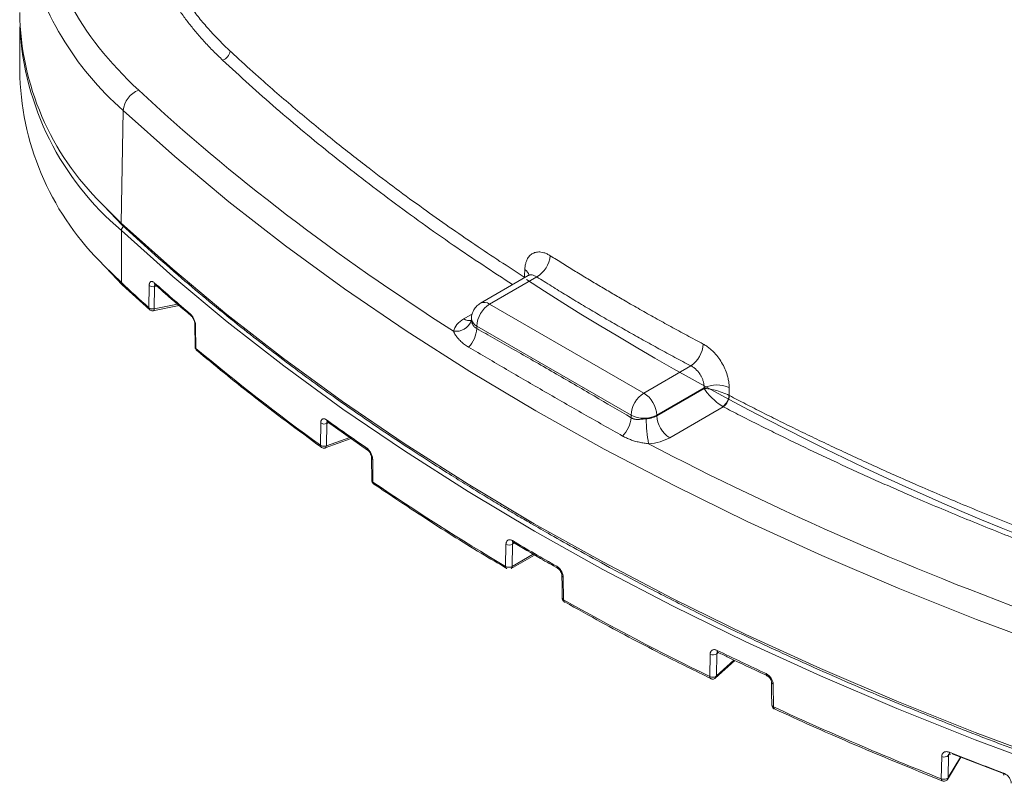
# Model space of a CAD drawing. Header units: millimetres. Extents: x 0 to 420, y 0 to 297.
# Tile 66 of 81: x 272 to 299, y 206 to 227. Entities that reach past the tile are written whole.
import ezdxf

# ---------------------------------------------------------------- set-up
doc = ezdxf.new("R2010")
doc.units = ezdxf.units.MM

msp = doc.modelspace()

# ---------------------------------------------------------------- linework, layer by layer
at = {"color": 7, "linetype": 'Continuous', "lineweight": 15}
for p, q in [((272.1154752, 226.66847891), (272.1154752, 225.29061749)), ((274.89605031, 221.28741694), (274.95175659, 224.37475843)), ((274.41848305, 221.75991091), (274.92111452, 221.22874272)), ((274.9006351, 221.08487879), (274.9006351, 219.65414999)), ((274.47725288, 220.06856333), (274.92599565, 219.5970522)), ((286.0581927, 219.84552494), (284.7515561, 219.09121969)), ((274.92599565, 219.5970522), (275.681146, 218.90888117)), ((275.65556286, 218.96610603), (275.66292407, 219.57549719)), ((275.82701493, 219.59769179), (275.82479563, 219.59723878)), ((275.82972813, 219.59892442), (275.94096947, 219.49841058)), ((286.29279127, 219.81190012), (285.00152906, 219.0664703)), ((285.95706133, 219.78714547), (285.95724836, 219.80004131)), ((275.80184272, 218.93538119), (275.80919603, 219.54477996)), ((275.76138043, 218.87789796), (276.48912611, 219.02490272)), ((285.00152906, 219.0664703), (289.23172395, 216.62443077)), ((276.91417444, 218.51099463), (276.92191498, 217.88853324)), ((276.93612505, 218.47318008), (276.94387217, 217.85071032)), ((284.50118011, 218.63295175), (284.48692657, 218.58656928)), ((284.64596375, 218.39286491), (284.64803027, 218.46125258)), ((284.64803027, 218.46125258), (288.87822516, 216.01921305)), ((289.23172395, 216.62443077), (290.52264636, 217.36966442)), ((289.5852201, 216.01921457), (290.88310069, 216.76846509)), ((289.58522669, 216.00471487), (290.88299006, 216.75389771)), ((290.88299006, 216.75389771), (290.88310069, 216.76846509)), ((289.93872284, 215.39949866), (291.40939498, 216.24849961)), ((280.35972014, 215.19498123), (280.36802043, 215.80496318)), ((280.52382943, 215.177189), (280.53210865, 215.78718311)), ((280.5534995, 215.83785441), (280.55025551, 215.83580133)), ((280.55519195, 215.83803671), (281.65483748, 215.06187763)), ((288.87822516, 215.94976169), (288.87822516, 216.01921305)), ((289.58522669, 216.00471487), (289.5852201, 216.01921457)), ((280.49074284, 215.11920753), (281.20602227, 215.37866267)), ((281.76318912, 214.85098808), (281.77178313, 214.22916536)), ((281.79280519, 214.80628487), (281.80141895, 214.18444924)), ((285.4398036, 211.87134804), (285.4489982, 212.48185843)), ((285.61780818, 211.86885232), (285.62699224, 212.47936879)), ((285.65058525, 212.52648558), (285.6496488, 212.52178197)), ((285.59148747, 211.81313538), (286.23324568, 212.18361451)), ((287.02078062, 211.57448775), (287.030236, 210.95321096)), ((291.0370684, 208.85282229), (291.04723106, 209.46381853)), ((291.18994029, 208.80429963), (291.72351412, 209.29451471)), ((291.22373284, 208.86769804), (291.23387311, 209.47870569)), ((292.5461587, 208.9100845), (292.61154295, 208.87952722)), ((292.73065258, 208.69091365), (292.7303075, 208.69565967)), ((292.7771906, 208.64130172), (292.78755082, 208.02054729)), ((297.38791753, 206.04861414), (297.39917865, 206.66011069)), ((297.55675649, 206.02857599), (297.92723124, 206.63978158)), ((297.57673673, 206.08245884), (297.58798467, 206.69395994)), ((297.68360797, 206.73355799), (299.0949808, 206.19029935))]:
    msp.add_line(p, q, dxfattribs=at)
at = {"color": 8, "linetype": 'Continuous', "lineweight": 15}
for p, q in [((274.36853245, 221.81023385), (274.89605031, 221.28741694)), ((274.4289065, 220.1183341), (274.9006351, 219.65414999)), ((275.87495828, 219.55806004), (275.80919603, 219.54477996)), ((285.94989373, 219.78300642), (285.95116472, 219.80380421)), ((276.44216135, 219.06472555), (275.80184272, 218.93538119)), ((284.52863088, 218.79346095), (284.29410079, 218.65806961)), ((280.59494697, 215.80997961), (280.53210865, 215.78718311)), ((281.16298902, 215.40903927), (280.52382943, 215.177189)), ((285.6807242, 212.51038759), (285.62699224, 212.47936879)), ((286.19857595, 212.20412242), (285.61780818, 211.86885232)), ((291.70017135, 209.30542842), (291.22373284, 208.86769804)), ((291.2719383, 209.51367293), (291.23387311, 209.47870569)), ((297.91695531, 206.64374055), (297.57673673, 206.08245884)), ((297.60828628, 206.7274681), (297.58798467, 206.69395994))]:
    msp.add_line(p, q, dxfattribs=at)
at = {"color": 7, "linetype": 'Continuous', "lineweight": 15, "flags": 128}
for points in [[(274.95175659, 224.37475843), (276.36380114, 223.10900562), (277.84699747, 221.87067825), (279.39975981, 220.66109931), (281.02042336, 219.4815705), (282.70723243, 218.33336539), (284.45836945, 217.21772181), (286.27195097, 216.13583957), (288.14602903, 215.08888125), (290.07860033, 214.07796528), (292.06755489, 213.10419721), (294.11078011, 212.16860806), (296.20605932, 211.27221744), (298.35113766, 210.41598643), (300.5437234, 209.60083046)], [(274.89605031, 221.28741694), (276.30925917, 220.02062094), (277.79368829, 218.7812656), (279.34773479, 217.57068833), (280.96972992, 216.39018857), (282.65792062, 215.2410414), (284.41050117, 214.12447933), (286.22558549, 213.04170065), (288.1012164, 211.99387477), (290.0353682, 210.98213156), (292.02597571, 210.00755373), (294.07087231, 209.07120196), (296.16788086, 208.17407001), (298.3147399, 207.31712732), (300.50913269, 206.50129921)], [(274.9006351, 221.08487879), (276.31375439, 219.81817708), (277.79808737, 218.57891221), (279.3520206, 217.36842771), (280.97390904, 216.18801235), (282.66198779, 215.03894653), (284.41444848, 213.92246125), (286.22939846, 212.83976317), (288.10488976, 211.79201485), (290.03890854, 210.78034083), (292.02936458, 209.80583371), (294.07411498, 208.86954353), (296.17097338, 207.97247088), (298.31767569, 207.1155837), (300.51189463, 206.29981337)], [(285.95116472, 219.80380421), (285.95420588, 219.80192238), (285.95724836, 219.80004131)], [(291.56965178, 216.55961662), (291.57302616, 216.5577994), (291.57640976, 216.55596925)], [(280.55061902, 215.83554274), (280.55430951, 215.83317134), (280.56512939, 215.82841231)], [(286.98293143, 211.62437721), (286.98720407, 211.34326488), (286.99237364, 211.00310498)], [(292.73065521, 208.69092734), (292.73533615, 208.41005072), (292.74100226, 208.07017746)], [(297.61310024, 206.77604028), (297.61446343, 206.75726807), (297.6184687, 206.74151757), (297.62498829, 206.72937209), (297.63375747, 206.72131758), (297.63740449, 206.71948056)]]:
    msp.add_lwpolyline(points, dxfattribs=at)
at = {"color": 8, "linetype": 'Continuous', "lineweight": 15, "flags": 128}
msp.add_lwpolyline([(299.09245594, 206.20661381), (299.0937704, 206.18786213), (299.09764791, 206.17215953), (299.10395281, 206.16009692), (299.11243091, 206.15215419), (299.11673384, 206.15005697)], dxfattribs=at)
at = {"color": 8, "linetype": 'Continuous', "lineweight": 15}
for centre, radius, start, end in [((280.46046596, 230.69537956), 8.38427877, 192.79569537, 228.926365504), ((274.96584642, 221.28254244), 0.06996612, 176.005003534, 230.299692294), ((275.05635404, 221.0730411), 0.15616825, 128.565847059, 175.652758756), ((285.83802582, 219.78455331), 0.25977073, 15.131600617, 60.701546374), ((274.96988923, 219.65072753), 0.06933864, 177.170809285, 230.766586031), ((275.8687539, 219.64660217), 0.06581106, 175.934517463, 244.803315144), ((284.85554583, 218.8669172), 0.24724996, 53.812634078, 114.863479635), ((276.96608857, 218.51585099), 0.05214038, 185.261204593, 234.923463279), ((284.0828258, 218.75493085), 0.43578644, 260.352839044, 341.199926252), ((284.44868035, 218.88544525), 0.27494458, 235.790480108, 279.775469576), ((284.75173819, 218.68925618), 0.25048148, 183.645642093, 245.541484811), ((280.59173964, 215.88731231), 0.06611349, 175.862207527, 231.539853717), ((281.81856021, 214.85551007), 0.05555575, 184.554724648, 242.381074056), ((285.68240246, 212.57127696), 0.05907545, 172.518571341, 240.568196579), ((287.04166946, 211.6296083), 0.0589459, 184.767186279, 249.244970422), ((292.79720035, 208.70670494), 0.0683957, 193.348968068, 252.98879923)]:
    msp.add_arc(centre, radius, start, end, dxfattribs=at)
at = {"color": 7, "linetype": 'Continuous', "lineweight": 15}
for centre, radius, start, end in [((279.61958595, 227.17789648), 7.50901891, 180.91973175, 225.629166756), ((279.92190347, 227.07607461), 7.81713268, 183.039107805, 230.0333618), ((277.56169416, 226.06550137), 0.33314617, 290.42255514, 348.334360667), ((279.71884112, 225.5878991), 7.60917536, 182.239049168, 225.956467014), ((275.59990169, 224.31701859), 0.65071189, 110.084455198, 174.909258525), ((285.91869181, 220.45696126), 0.74569048, 300.111340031, 355.012677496), ((310.53521181, 257.99453605), 52.34317778, 227.09479486, 228.212888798), ((275.76892317, 219.71662895), 0.1765049, 233.091078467, 283.189268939), ((311.94014184, 260.39274994), 54.45873243, 228.427494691, 229.800215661), ((328.82676065, 285.76137116), 78.69082226, 237.0375631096, 250.7549144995), ((285.41716494, 218.4178579), 0.77035786, 122.652065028, 176.770787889), ((276.85823077, 218.79350252), 0.06884217, 176.876113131, 227.632598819), ((283.86983328, 218.42989571), 0.77701338, 315.469501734, 357.268371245), ((290.05533627, 218.0263711), 0.80600396, 305.43551603, 355.881403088), ((315.04875376, 263.33728717), 59.33810475, 230.0465170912, 234.2252897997), ((289.64735983, 215.97581837), 0.77035786, 122.652065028, 176.770787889), ((288.8160695, 215.97581076), 0.77037429, 3.229823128, 57.347077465), ((291.23351714, 216.04231238), 0.80628125, 65.326891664, 115.760366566), ((291.15205414, 216.59684385), 0.41925369, 305.612751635, 354.905766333), ((291.17239184, 216.57633292), 0.40453079, 305.864593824, 357.114569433), ((280.46819896, 215.96343161), 0.18747795, 237.700273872, 289.931215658), ((318.09513284, 268.31638047), 64.49621598, 234.3731125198, 235.5706453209), ((288.08731198, 216.0099849), 0.79320268, 314.809595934, 355.645678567), ((289.2317211, 216.72906479), 0.79299993, 243.527356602, 296.472889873), ((293.03509949, 215.92928837), 3.73843161, 180.146718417, 190.697867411), ((290.35432741, 216.04808954), 0.77032284, 183.227868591, 237.349032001), ((281.69498323, 215.11333216), 0.06553726, 175.602133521, 231.846618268), ((320.974052, 271.78286616), 69.65682172, 235.7804143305, 239.3273060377), ((323.73487006, 277.1901927), 75.01374292, 239.4656985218, 240.5396780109), ((285.54032526, 212.64719726), 0.18888505, 241.085361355, 297.311927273), ((286.90057266, 211.86825009), 0.05952026, 172.528631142, 236.623616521), ((326.38064061, 281.14846063), 80.47252586, 240.7256635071, 243.9471200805), ((291.29569179, 209.56095542), 0.056073, 170.518593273, 240.53605158), ((328.8671895, 286.9815513), 86.0714526, 244.077323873, 245.065234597), ((291.12825066, 209.62548652), 0.18083339, 243.382349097, 305.738522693), ((292.63598091, 208.92352493), 0.05611836, 170.322393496, 238.47795436), ((331.25740453, 291.41560954), 91.840438, 245.2362874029, 248.3592208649), ((297.46991184, 206.80906199), 0.16489292, 244.598142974, 315.729943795), ((333.41611021, 297.58498539), 97.61208959, 248.4822970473, 249.4127567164)]:
    msp.add_arc(centre, radius, start, end, dxfattribs=at)
for points in [[(275.37644358, 224.92816039), (273.75679715, 226.43369648), (272.83319885, 228.15401735), (272.69406001, 229.9244455)], [(284.00979142, 218.32531093), (280.79135707, 220.37076693), (277.90181902, 222.5807074), (275.37644358, 224.92816039)], [(285.95725313, 219.80003608), (285.95961732, 219.87031279), (285.96224926, 219.9406666), (285.965148, 220.01109565)], [(284.2941012, 218.65807007), (284.13933761, 218.56872695), (284.03837583, 218.45056018), (284.00979142, 218.32531093)], [(291.5700872, 216.77498671), (291.56970501, 216.70310437), (291.56956042, 216.63131416), (291.56965448, 216.5596179)], [(291.39618792, 216.25599953), (291.40058769, 216.25341129), (291.4049903, 216.25091146), (291.4093929, 216.24850174)], [(289.36164552, 215.2353223), (289.57884805, 215.25175753), (289.78379857, 215.31006611), (289.93872057, 215.39950067)], [(300.80747441, 210.24713879), (296.73801462, 211.70612248), (292.90712695, 213.37565387), (289.36164552, 215.2353223)], [(287.0289755, 210.95390584), (287.02939308, 210.95367319), (287.02981241, 210.95344293), (287.03023338, 210.95321505)]]:
    msp.add_open_spline(points, degree=3, dxfattribs=at)
for points, knots in [([(275.85820117, 229.09286943), (275.87390598, 229.04116392), (275.90541941, 228.93741111), (275.95906741, 228.781988), (276.01767184, 228.6261509), (276.08176493, 228.470023), (276.15130773, 228.31366927), (276.22641576, 228.15717358), (276.30716291, 228.00061721), (276.39359412, 227.84407721), (276.48575028, 227.68763122), (276.58367137, 227.53135914), (276.68739529, 227.37534332), (276.79695814, 227.21966862), (276.91239386, 227.06442234), (277.03373519, 226.90969466), (277.16100985, 226.75557727), (277.29425481, 226.6021686), (277.43346229, 226.44955432), (277.57878278, 226.29788104), (277.72976128, 226.14707914), (277.83514079, 226.04786718), (277.88795817, 225.99814104)], [0, 0, 0, 0, 0.0471925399, 0.0946970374, 0.1425107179, 0.1906307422, 0.2390542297, 0.2877782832, 0.3368002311, 0.3861181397, 0.4357299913, 0.4856334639, 0.5358259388, 0.5863045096, 0.6370659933, 0.6881069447, 0.7394236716, 0.7910122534, 0.8428685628, 0.8949882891, 0.9473669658, 1, 1, 1, 1]), ([(275.6193323, 228.91582274), (275.63471939, 228.86484195), (275.66546998, 228.7629585), (275.71739665, 228.61085177), (275.77352189, 228.45944369), (275.83426339, 228.30877506), (275.8995094, 228.15883504), (275.96928981, 228.00962656), (276.04359664, 227.86114892), (276.12243183, 227.71340229), (276.20579545, 227.56638695), (276.29368513, 227.42010183), (276.41163087, 227.23436106), (276.56458732, 227.01058484), (276.75897696, 226.75071506), (276.96725001, 226.49492942), (277.18972286, 226.2433438), (277.42519213, 225.99553131), (277.59365188, 225.83408149), (277.67794556, 225.75329542)], [0, 0, 0, 0, 0.0456705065, 0.0912710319, 0.1368154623, 0.1823177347, 0.2277918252, 0.2732517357, 0.3187114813, 0.3641850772, 0.4096865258, 0.4552298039, 0.5008288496, 0.5842744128, 0.6675069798, 0.7506109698, 0.8336711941, 0.9167725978, 1, 1, 1, 1]), ([(277.88795817, 225.99814104), (277.96714779, 225.92488738), (278.24529748, 225.66758744), (278.85263311, 225.12007973), (279.72356548, 224.36650506), (280.71243249, 223.55347927), (281.61944162, 222.8416967), (282.42891637, 222.23053916), (283.16343362, 221.69390177), (283.88313091, 221.18424555), (284.58684422, 220.70089018), (285.2721613, 220.24255594), (285.72815577, 219.94790426), (285.9511618, 219.8038036)], [0, 0, 0, 0, 0.0334312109, 0.1174255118, 0.2515612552, 0.3839582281, 0.5017459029, 0.5933280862, 0.6814474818, 0.7661438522, 0.8474504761, 0.9253950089, 1, 1, 1, 1]), ([(274.92111452, 221.22874272), (275.45714049, 220.74230489), (276.474001, 219.81951485), (278.01902081, 218.54973254), (279.44280823, 217.44954025), (280.72890434, 216.5128268), (281.80894954, 215.76372009), (282.68387794, 215.17962164), (283.36244375, 214.73936358), (283.93499309, 214.37637707), (284.43494495, 214.06547843), (284.89621926, 213.78362868), (285.32705214, 213.52463042), (285.73484609, 213.28312577), (286.17832048, 213.02421223), (286.7270657, 212.70909393), (287.44533379, 212.30568907), (288.34810357, 211.81276975), (289.44285972, 211.23518485), (290.73842444, 210.57897848), (292.24382997, 209.8507037), (293.97251974, 209.0611346), (295.49455638, 208.39625829), (296.45953465, 208.01096866), (296.75428576, 207.89328254)], [0, 0, 0, 0, 0.0935914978, 0.1775464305, 0.2518657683, 0.3165487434, 0.3715958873, 0.4101077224, 0.4419279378, 0.4672848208, 0.4898246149, 0.5108128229, 0.5302501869, 0.5481358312, 0.5655796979, 0.5893810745, 0.6206977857, 0.6595288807, 0.7058746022, 0.759735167, 0.8211096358, 0.8899980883, 0.9664000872, 1, 1, 1, 1]), ([(285.965148, 220.01109565), (285.96614375, 220.02855521), (285.96812644, 220.06331982), (285.97472818, 220.11279329), (285.98396235, 220.15989199), (285.9960697, 220.204455), (286.01097417, 220.24652745), (286.04020773, 220.31192051), (286.09296113, 220.39008662), (286.18154548, 220.4587693), (286.28651132, 220.49525671), (286.39170017, 220.49631517), (286.48883922, 220.47529426), (286.57478416, 220.44286674), (286.63254439, 220.40909653), (286.66155458, 220.39213538)], [0, 0, 0, 0, 0.0420274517, 0.0836829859, 0.1251464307, 0.1665987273, 0.2082196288, 0.2501854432, 0.3749626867, 0.49982139, 0.624510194, 0.7493704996, 0.8331300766, 0.9161892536, 1, 1, 1, 1]), ([(286.66155458, 220.39213538), (286.77698068, 220.31975789), (287.006327, 220.17594718), (287.35173105, 219.96340086), (287.69516088, 219.75490926), (288.03685207, 219.55057291), (288.37641373, 219.350181), (288.60342787, 219.21859409), (288.7161673, 219.15324558)], [0, 0, 0, 0, 0.1722391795, 0.3422312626, 0.5099902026, 0.6755294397, 0.838861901, 1, 1, 1, 1]), ([(286.08485716, 219.84937564), (286.08466809, 219.85050831), (286.08229178, 219.86474441), (286.0692314, 219.85444119), (286.05721015, 219.84495772)], [0, 0, 0, 0, 0.0795634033, 1, 1, 1, 1]), ([(275.66292732, 219.57549702), (275.66328705, 219.58413779), (275.66400388, 219.60135626), (275.66810369, 219.62396689), (275.67538826, 219.64682515), (275.6872229, 219.66750374), (275.70485176, 219.68202383), (275.72607012, 219.68779536), (275.75017505, 219.6843014), (275.77615476, 219.67302767), (275.79414386, 219.65850622), (275.80311129, 219.65126738)], [0, 0, 0, 0, 0.0836511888, 0.1666917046, 0.2506314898, 0.3755343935, 0.4997938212, 0.6234692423, 0.7490671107, 0.8749117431, 1, 1, 1, 1]), ([(290.52264324, 217.36966534), (290.3756051, 217.44756896), (290.08157684, 217.60335076), (289.64528933, 217.83991817), (289.21259325, 218.07854676), (288.78382325, 218.31944805), (288.35888794, 218.56256447), (287.93781835, 218.80791486), (287.52058179, 219.05548134), (287.10727804, 219.30531663), (286.69754064, 219.5572276), (286.42772408, 219.72699874), (286.29279303, 219.81189864)], [0, 0, 0, 0, 0.1000473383, 0.2000620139, 0.300052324, 0.4000265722, 0.499993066, 0.5999601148, 0.6999360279, 0.7999291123, 0.8999476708, 1, 1, 1, 1]), ([(275.94096947, 219.49841058), (275.99308659, 219.45103575), (276.2741663, 219.19553232), (276.5744085, 218.94738088), (276.81898052, 218.74524109)], [0, 0, 0, 0, 0.1854176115, 1, 1, 1, 1]), ([(284.75153371, 219.09103034), (284.71691642, 219.06808989), (284.6436792, 219.01955649), (284.59446195, 218.94663055), (284.56850838, 218.90817478)], [0, 0, 0, 0, 0.472673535, 1, 1, 1, 1]), ([(288.7161673, 219.15324558), (288.85181853, 219.07531786), (289.12532841, 218.91819432), (289.54354234, 218.68302686), (289.97201572, 218.44597925), (290.41092148, 218.20711883), (290.70902948, 218.0484449), (290.85925503, 217.96848436)], [0, 0, 0, 0, 0.19365326, 0.39045779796, 0.59043517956, 0.79360802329, 1, 1, 1, 1]), ([(275.6523057, 218.94276521), (275.66208545, 218.92946499), (275.67631792, 218.91010919), (275.70744599, 218.8907816), (275.7393683, 218.88067464), (275.7688227, 218.87755236), (275.78353057, 218.88298797), (275.78533433, 218.88365459)], [0, 0, 0, 0, 0.3146913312, 0.4579702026, 0.6979361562, 0.9629551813, 1, 1, 1, 1]), ([(275.65556519, 218.9661076), (275.66954776, 218.95323247), (275.69270909, 218.94160898), (275.74732094, 218.93013614), (275.77751742, 218.93055025), (275.80184559, 218.93537707)], [0, 0, 0, 0, 0.5, 0.5, 1, 1, 1, 1]), ([(276.78949401, 218.79725316), (276.79570606, 218.79168735), (276.80810958, 218.78057416), (276.82650711, 218.75982693), (276.84730335, 218.73266878), (276.8696963, 218.69777098), (276.89191023, 218.65452104), (276.91047817, 218.6086716), (276.9244111, 218.56183885), (276.93388266, 218.51545602), (276.93537923, 218.48726465), (276.93612688, 218.47318111)], [0, 0, 0, 0, 0.0835654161, 0.166853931, 0.2511623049, 0.3766380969, 0.5004381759, 0.6245591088, 0.7496253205, 0.8749205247, 1, 1, 1, 1]), ([(276.81185638, 218.74263088), (276.82134368, 218.73333997), (276.83621353, 218.71877793), (276.8575541, 218.68763646), (276.87423135, 218.65841522), (276.88980251, 218.62412381), (276.90264151, 218.58649359), (276.91194834, 218.54705975), (276.91342596, 218.52313097), (276.91417971, 218.51092468)], [0, 0, 0, 0, 0.2016535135, 0.3160600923, 0.4386769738, 0.5685278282, 0.7057183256, 0.8498842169, 1, 1, 1, 1]), ([(284.56850838, 218.90817478), (284.541453, 218.85030412), (284.50609323, 218.77467063), (284.5039896, 218.69243251), (284.50349555, 218.67311855)], [0, 0, 0, 0, 0.7651458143, 1, 1, 1, 1]), ([(284.42374866, 217.88498492), (284.40435009, 217.89683464), (284.36572152, 217.9204311), (284.31142062, 217.95887485), (284.26021333, 217.99926838), (284.21236816, 218.04171744), (284.16241522, 218.09149409), (284.11295978, 218.14783419), (284.06787669, 218.20963005), (284.03247395, 218.2692062), (284.01721607, 218.30694623), (284.00979142, 218.32531093)], [0, 0, 0, 0, 0.1013966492, 0.2019121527, 0.3017508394, 0.4011214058, 0.5002356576, 0.6362971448, 0.7644277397, 0.8853680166, 1, 1, 1, 1]), ([(284.64596412, 218.39286577), (284.81049877, 218.30045179), (285.14745996, 218.11119122), (285.66472535, 217.81753205), (286.20565259, 217.50837903), (286.94252599, 217.08419529), (287.83608666, 216.56595569), (288.54128957, 216.14898398), (288.87822194, 215.94976293)], [0, 0, 0, 0, 0.1166087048, 0.2388105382, 0.3666072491, 0.5000003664, 0.7611098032, 1, 1, 1, 1]), ([(290.85925503, 217.96848436), (290.87513551, 217.9597485), (290.90676036, 217.94235166), (290.95372581, 217.91214849), (290.99999024, 217.87910854), (291.04554702, 217.84293065), (291.09040822, 217.80368296), (291.16338552, 217.73375909), (291.26008888, 217.62401159), (291.367892, 217.46475686), (291.45652911, 217.29383685), (291.51450489, 217.13634698), (291.54887768, 216.99966011), (291.56725696, 216.88418123), (291.56914085, 216.81149821), (291.5700872, 216.77498671)], [0, 0, 0, 0, 0.0420008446, 0.0836417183, 0.1251013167, 0.1665602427, 0.2081987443, 0.2501944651, 0.3750685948, 0.4998529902, 0.6246370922, 0.7493888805, 0.8331123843, 0.9161658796, 1, 1, 1, 1]), ([(276.9220941, 217.89046149), (276.92202016, 217.88998466), (276.92034379, 217.8791735), (276.92555239, 217.85741521), (276.93424674, 217.83854979), (276.93859196, 217.82912132)], [0, 0, 0, 0, 0.0225599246, 0.5114995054, 1, 1, 1, 1]), ([(276.94387217, 217.85071032), (276.94517729, 217.8376732), (276.94758744, 217.81359774), (276.96337473, 217.80032452), (276.97061303, 217.7942389)], [0, 0, 0, 0, 0.541510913, 1, 1, 1, 1]), ([(276.96975165, 217.79332792), (277.46567658, 217.38446149), (278.56167788, 216.48086074), (279.74054619, 215.61275113), (280.38599343, 215.13744872)], [0, 0, 0, 0, 0.4524857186, 1, 1, 1, 1]), ([(286.51901054, 216.6606643), (286.34142583, 216.76337588), (285.98730303, 216.96819371), (285.46091096, 217.27514155), (284.93971773, 217.58059485), (284.59540317, 217.7837193), (284.42374866, 217.88498492)], [0, 0, 0, 0, 0.2522121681, 0.5029379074, 0.7521947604, 1, 1, 1, 1]), ([(290.88310144, 216.76846644), (290.88318579, 216.78225728), (290.88335223, 216.80946882), (290.87934524, 216.85149211), (290.8725466, 216.89311848), (290.86296573, 216.93408888), (290.85099216, 216.97400801), (290.83691529, 217.01258227), (290.82104253, 217.04955476), (290.80365999, 217.08472769), (290.77583115, 217.13437325), (290.73292543, 217.19715339), (290.6701062, 217.26706828), (290.59916592, 217.32774254), (290.54836361, 217.35557448), (290.52264324, 217.36966534)], [0, 0, 0, 0, 0.0622815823, 0.1228915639, 0.1818319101, 0.2391047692, 0.2947124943, 0.3486576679, 0.4009431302, 0.4515720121, 0.5005477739, 0.6206851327, 0.7439382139, 0.8703601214, 1, 1, 1, 1]), ([(288.64632263, 215.447247), (288.46921916, 215.54732862), (288.11398305, 215.74807345), (287.58264388, 216.05026524), (287.05026684, 216.35455348), (286.69644181, 216.55842809), (286.51901054, 216.6606643)], [0, 0, 0, 0, 0.2478225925, 0.4970853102, 0.7478053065, 1, 1, 1, 1]), ([(290.88298552, 216.75390021), (290.90257928, 216.71957418), (290.92884963, 216.68131273), (290.99284807, 216.60048547), (291.03064429, 216.55766995), (291.11953669, 216.46775687), (291.16995415, 216.4214115), (291.28030634, 216.33181579), (291.34024349, 216.28892386), (291.39618792, 216.25599953)], [0, 0, 0, 0, 0.25, 0.25, 0.5, 0.5, 0.75, 0.75, 1, 1, 1, 1]), ([(291.56965448, 216.5596179), (291.51226784, 216.59000451), (291.44452815, 216.61916364), (291.31110517, 216.66821422), (291.24571593, 216.68827128), (291.12374126, 216.72019958), (291.06814051, 216.73185368), (290.9672235, 216.74818194), (290.92166693, 216.75280614), (290.88298552, 216.75390021)], [0, 0, 0, 0, 0.25, 0.25, 0.5, 0.5, 0.75, 0.75, 1, 1, 1, 1]), ([(291.57640561, 216.55597017), (291.72550403, 216.47878773), (292.02774983, 216.32232685), (292.49141704, 216.08710906), (292.97060831, 215.84771303), (293.46591709, 215.60450022), (293.97754867, 215.35759279), (294.50582659, 215.10718427), (295.05105225, 214.8534532), (295.6135426, 214.59658592), (296.19363152, 214.33677756), (297.01029102, 213.97824372), (298.12008785, 213.5062501), (299.53477268, 212.93174961), (300.84429583, 212.42615725), (301.79344115, 212.0742908), (302.23979602, 211.91291037), (302.36687575, 211.86696445)], [0, 0, 0, 0, 0.0444659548, 0.0901394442, 0.1370247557, 0.1851267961, 0.23445113, 0.2850040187, 0.3367924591, 0.3898242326, 0.4441080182, 0.4996534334, 0.617394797, 0.7498092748, 0.8832142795, 0.9667504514, 1, 1, 1, 1]), ([(291.4093929, 216.24850174), (291.56200047, 216.16975726), (291.86723319, 216.01225923), (292.32935617, 215.77875269), (292.79462538, 215.54724317), (293.26334736, 215.31792769), (293.73543992, 215.09075345), (294.2109251, 214.86573461), (294.68979695, 214.64286737), (295.17205714, 214.42215276), (295.65770494, 214.20359051), (296.14674154, 213.98718067), (296.92508559, 213.64851552), (298.00239258, 213.19445086), (299.15981502, 212.72913304), (300.09672027, 212.36560307), (300.81265023, 212.09469984), (301.52557913, 211.83051157), (302.00558198, 211.65858819), (302.23775165, 211.57543161)], [0, 0, 0, 0, 0.04535865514, 0.09072253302, 0.13609468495, 0.18147816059, 0.22687600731, 0.27229126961, 0.31772698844, 0.3631862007, 0.40867193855, 0.45418722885, 0.49973509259, 0.62466191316, 0.74975650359, 0.81226869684, 0.87481994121, 0.9394524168, 1, 1, 1, 1]), ([(280.36801658, 215.80496698), (280.36841432, 215.81356194), (280.36920622, 215.83067487), (280.37372662, 215.85343575), (280.38177703, 215.87677618), (280.39491551, 215.89840764), (280.4146131, 215.91455102), (280.43845255, 215.92229664), (280.46571127, 215.92092876), (280.49516948, 215.91183296), (280.5156186, 215.89864781), (280.52579974, 215.89208322)], [0, 0, 0, 0, 0.0838454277, 0.1669396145, 0.2507060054, 0.3757286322, 0.4998521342, 0.6237235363, 0.7491867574, 0.8751258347, 1, 1, 1, 1]), ([(288.87822194, 215.94976293), (288.88728398, 215.94445383), (288.90558641, 215.93373117), (288.93582686, 215.92143439), (288.97168536, 215.91089539), (289.01661823, 215.90353144), (289.06581183, 215.90103987), (289.1217867, 215.90286921), (289.17897806, 215.90792634), (289.24024403, 215.91462203), (289.27875197, 215.91809559), (289.2966835, 215.91971308)], [0, 0, 0, 0, 0.0813468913, 0.1642946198, 0.2491254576, 0.3626848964, 0.4994939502, 0.5993642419, 0.7493359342, 0.8832762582, 1, 1, 1, 1]), ([(289.2966835, 215.91971308), (289.31137774, 215.92109661), (289.34100527, 215.92388619), (289.3847751, 215.93113198), (289.42799265, 215.94071585), (289.47019345, 215.95287681), (289.510855, 215.96760366), (289.54979943, 215.98470836), (289.57335491, 215.99801399), (289.58522102, 216.00471672)], [0, 0, 0, 0, 0.136198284, 0.274612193, 0.4152442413, 0.5580968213, 0.703172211, 0.8504725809, 1, 1, 1, 1]), ([(289.36164552, 215.2353223), (289.34100406, 215.23787631), (289.29899713, 215.24307392), (289.23625362, 215.25235033), (289.17250474, 215.26334744), (289.10784769, 215.27646536), (289.04225753, 215.29197604), (288.95882863, 215.3146628), (288.86024366, 215.34699844), (288.74944999, 215.39221397), (288.68084056, 215.4288268), (288.64632263, 215.447247)], [0, 0, 0, 0, 0.075826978, 0.1543136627, 0.2357437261, 0.3203709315, 0.4084210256, 0.5000940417, 0.665290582, 0.8316051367, 1, 1, 1, 1]), ([(280.35972377, 215.1949822), (280.37705028, 215.18208063), (280.40515555, 215.17111782), (280.46780973, 215.16432365), (280.5003398, 215.16871122), (280.52382835, 215.17718683)], [0, 0, 0, 0, 0.5, 0.5, 1, 1, 1, 1]), ([(280.38454332, 215.13878346), (280.3896504, 215.13531084), (280.40507417, 215.12482325), (280.43636125, 215.11521452), (280.4715931, 215.11305266), (280.49182299, 215.12136606), (280.49925782, 215.12442138)], [0, 0, 0, 0, 0.1527776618, 0.4613997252, 0.8020552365, 1, 1, 1, 1]), ([(281.62963909, 215.11835885), (281.63662666, 215.11324532), (281.65058762, 215.10302863), (281.67128772, 215.08351203), (281.69463194, 215.05771526), (281.71969515, 215.0242764), (281.74435947, 214.98262382), (281.76483525, 214.93831202), (281.78008393, 214.89296081), (281.79037507, 214.84785138), (281.79199738, 214.82014975), (281.79280941, 214.8062841)], [0, 0, 0, 0, 0.0833877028, 0.1666061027, 0.2510437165, 0.3763692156, 0.5003718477, 0.6243144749, 0.7495199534, 0.8746258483, 1, 1, 1, 1]), ([(281.65449635, 215.0617902), (281.66474057, 215.05352226), (281.68079211, 215.04056732), (281.70372026, 215.01208442), (281.72150516, 214.98528856), (281.73794289, 214.95383839), (281.75131176, 214.91946618), (281.76089838, 214.88365421), (281.76240871, 214.86202932), (281.76317858, 214.85100632)], [0, 0, 0, 0, 0.2013739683, 0.3155303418, 0.4379809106, 0.5680031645, 0.7054780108, 0.8498713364, 1, 1, 1, 1]), ([(281.7719583, 214.22956456), (281.77190142, 214.22922046), (281.77013916, 214.21855968), (281.77552287, 214.19690324), (281.78418458, 214.17804366), (281.78851411, 214.16861676)], [0, 0, 0, 0, 0.0164081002, 0.508354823, 1, 1, 1, 1]), ([(281.78851411, 214.16861676), (281.79794593, 214.15482626), (281.80874449, 214.13903741), (281.82472876, 214.12931392), (281.82675184, 214.12808324)], [0, 0, 0, 0, 0.8734330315, 1, 1, 1, 1]), ([(281.82881572, 214.12898878), (282.28203824, 213.82449767), (283.24095066, 213.18026601), (284.46006548, 212.41150668), (285.23777101, 211.95482856), (285.47157969, 211.81753327)], [0, 0, 0, 0, 0.3852960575, 0.8151959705, 1, 1, 1, 1]), ([(285.44899737, 212.48186011), (285.44943584, 212.49045786), (285.45030863, 212.50757195), (285.45528781, 212.53056255), (285.46416123, 212.55437616), (285.47866284, 212.57683237), (285.50044409, 212.59427729), (285.52684569, 212.60360993), (285.55709032, 212.60402632), (285.5898001, 212.59682503), (285.61252203, 212.58490311), (285.62383059, 212.57896965)], [0, 0, 0, 0, 0.0839017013, 0.1670090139, 0.2507205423, 0.3757767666, 0.4998700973, 0.623811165, 0.7492305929, 0.8751936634, 1, 1, 1, 1]), ([(285.65569161, 212.52519133), (285.90098103, 212.37747992), (286.29835118, 212.13818667), (286.71344993, 211.90922192), (286.87231571, 211.82159298)], [0, 0, 0, 0, 0.61728195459, 1, 1, 1, 1]), ([(285.46965805, 211.81319348), (285.46844167, 211.81339774), (285.45741961, 211.81524855), (285.44427899, 211.83451572), (285.44129536, 211.85907087), (285.4398036, 211.87134804)], [0, 0, 0, 0, 0.0584038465, 0.5292173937, 1, 1, 1, 1]), ([(285.4410432, 211.87059964), (285.46193443, 211.8581183), (285.49505856, 211.8485328), (285.56408883, 211.84789911), (285.59703429, 211.85685351), (285.61780682, 211.86885105)], [0, 0, 0, 0, 0.5, 0.5, 1, 1, 1, 1]), ([(285.61780818, 211.86885232), (285.61643916, 211.85630022), (285.61373116, 211.83147149), (285.59905851, 211.81948697), (285.59180357, 211.81356119)], [0, 0, 0, 0, 0.5055472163, 1, 1, 1, 1]), ([(286.84155426, 211.87599274), (286.84926308, 211.8713117), (286.86466837, 211.86195715), (286.88750456, 211.84368142), (286.91323247, 211.81927176), (286.94082226, 211.78731626), (286.967887, 211.74717612), (286.99029588, 211.70419521), (287.00693456, 211.65995899), (287.01813048, 211.61570283), (287.01989365, 211.58824536), (287.02077687, 211.57449112)], [0, 0, 0, 0, 0.08332062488, 0.16650755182, 0.25098593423, 0.37625146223, 0.50034537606, 0.62423369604, 0.74949205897, 0.87451332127, 1, 1, 1, 1]), ([(286.86750702, 211.81872573), (286.88244103, 211.80829658), (286.91227946, 211.78745893), (286.95029647, 211.73654351), (286.97686933, 211.67879189), (286.98091502, 211.64248667), (286.98293933, 211.62432094)], [0, 0, 0, 0, 0.250290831, 0.5000856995, 0.7498622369, 1, 1, 1, 1]), ([(286.99250008, 211.0030989), (286.99246422, 211.00285562), (286.99090382, 210.9922687), (286.99607082, 210.97075475), (287.00476309, 210.95188914), (287.00910726, 210.9424606)], [0, 0, 0, 0, 0.0116284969, 0.5060377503, 1, 1, 1, 1]), ([(287.00910726, 210.9424606), (287.01874991, 210.92891646), (287.03189725, 210.91044962), (287.05122322, 210.89921074), (287.05637495, 210.89621479)], [0, 0, 0, 0, 0.7334298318, 1, 1, 1, 1]), ([(287.06185009, 210.89932683), (287.39706639, 210.71072781), (288.28770756, 210.20963628), (289.62271501, 209.50834576), (290.64032109, 209.00839437), (291.06736145, 208.79858881)], [0, 0, 0, 0, 0.2594009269, 0.689206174, 1, 1, 1, 1]), ([(291.04723359, 209.46381873), (291.04772226, 209.47247233), (291.04869536, 209.48970452), (291.05425128, 209.51304318), (291.06414135, 209.53738182), (291.08026858, 209.56061822), (291.10441789, 209.57913819), (291.13361303, 209.58975859), (291.16695506, 209.59169484), (291.20296408, 209.58618512), (291.2279437, 209.57551041), (291.240382, 209.57019507)], [0, 0, 0, 0, 0.0838126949, 0.1668990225, 0.2506955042, 0.3756974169, 0.4998437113, 0.6236919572, 0.7491700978, 0.8751022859, 1, 1, 1, 1]), ([(291.25070155, 209.52283281), (291.25063529, 209.52263718), (291.24999409, 209.52074409), (291.25859396, 209.51663031), (291.26630511, 209.51294165)], [0, 0, 0, 0, 0.1033410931, 1, 1, 1, 1]), ([(291.26923431, 209.51500978), (291.36448309, 209.46745231), (291.78100736, 209.2594828), (292.21297294, 209.06223027), (292.5461587, 208.9100845)], [0, 0, 0, 0, 0.228675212, 1, 1, 1, 1]), ([(291.03707092, 208.85282353), (291.04907548, 208.84672155), (291.06419972, 208.84139996), (291.09878633, 208.8348445), (291.11818267, 208.83369841), (291.15577564, 208.8366941), (291.17378791, 208.84082118), (291.2035866, 208.85250733), (291.21535482, 208.85997192), (291.22372993, 208.8676979)], [0, 0, 0, 0, 0.25, 0.25, 0.5, 0.5, 0.75, 0.75, 1, 1, 1, 1]), ([(291.06313886, 208.79589572), (291.07396087, 208.79149208), (291.09761344, 208.78186747), (291.13854601, 208.78256808), (291.17639516, 208.79373863), (291.19412224, 208.81074753), (291.20102754, 208.81737307)], [0, 0, 0, 0, 0.2332568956, 0.5098060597, 0.8090528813, 1, 1, 1, 1]), ([(291.22373284, 208.86769804), (291.22236682, 208.8547387), (291.2201604, 208.83380644), (291.20626204, 208.821956), (291.20096827, 208.81744227)], [0, 0, 0, 0, 0.6191087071, 1, 1, 1, 1]), ([(292.58065713, 208.93296218), (292.58909014, 208.92871689), (292.60593982, 208.92023453), (292.63091674, 208.90327835), (292.65907224, 208.88036474), (292.68928455, 208.85001883), (292.71897969, 208.81142351), (292.7436049, 208.76967215), (292.76192235, 208.72626702), (292.77427063, 208.68250291), (292.77621635, 208.65504893), (292.77719052, 208.64130335)], [0, 0, 0, 0, 0.0833708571, 0.1665802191, 0.2510278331, 0.3763380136, 0.5003632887, 0.6242826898, 0.7495084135, 0.8745844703, 1, 1, 1, 1]), ([(292.60641684, 208.87578938), (292.62254272, 208.86633671), (292.65461977, 208.84753377), (292.69581323, 208.80001871), (292.71843597, 208.75520842), (292.72848965, 208.72000812), (292.72970034, 208.70377956), (292.73030355, 208.69569389)], [0, 0, 0, 0, 0.25363669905, 0.50452556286, 0.75310401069, 0.87698724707, 1, 1, 1, 1]), ([(292.74078758, 208.07511437), (292.74074583, 208.07484753), (292.73908797, 208.06425052), (292.74437441, 208.04269035), (292.75305022, 208.02382726), (292.75738685, 208.0143985)], [0, 0, 0, 0, 0.0127545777, 0.506522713, 1, 1, 1, 1]), ([(292.75738685, 208.0143985), (292.76727675, 208.00137264), (292.78167075, 207.98241449), (292.80303047, 207.96734266), (292.8118261, 207.96457004), (292.81353304, 207.96403196)], [0, 0, 0, 0, 0.6389411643, 0.9299304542, 1, 1, 1, 1]), ([(292.81196965, 207.96402987), (293.49123147, 207.65554354), (294.99241171, 206.97378349), (296.55518784, 206.33980174), (297.41083093, 205.99268734)], [0, 0, 0, 0, 0.452485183, 1, 1, 1, 1]), ([(296.75428576, 207.89328254), (297.19244955, 207.71434288), (298.42679191, 207.2102556), (299.70572672, 206.74449309), (300.53066842, 206.4440658)], [0, 0, 0, 0, 0.3549775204, 1, 1, 1, 1]), ([(297.39917377, 206.66011559), (297.39972685, 206.66888089), (297.4008293, 206.68635238), (297.40713717, 206.71019333), (297.41833498, 206.73517261), (297.43649744, 206.75924626), (297.46348459, 206.77876146), (297.49589178, 206.7905415), (297.53261561, 206.7939036), (297.57214337, 206.79004564), (297.59947562, 206.78069922), (297.61310435, 206.77603879)], [0, 0, 0, 0, 0.0835837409, 0.1666037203, 0.2505980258, 0.3754569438, 0.4997780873, 0.6234197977, 0.7490449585, 0.8748658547, 1, 1, 1, 1]), ([(297.5968039, 206.72913683), (297.59675274, 206.72904029), (297.59667518, 206.72889396), (297.61150808, 206.72780531), (297.6289804, 206.7221649), (297.63785888, 206.71929875)], [0, 0, 0, 0, 0.4881472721, 0.7399044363, 1, 1, 1, 1]), ([(297.38791239, 206.04861971), (297.40154853, 206.04295869), (297.41859969, 206.03830611), (297.45687342, 206.03401699), (297.47798766, 206.03450265), (297.51715264, 206.04152092), (297.53494348, 206.04800696), (297.5619835, 206.06400016), (297.57126707, 206.07337185), (297.57673608, 206.08245648)], [0, 0, 0, 0, 0.25, 0.25, 0.5, 0.5, 0.75, 0.75, 1, 1, 1, 1]), ([(297.41307393, 205.99303913), (297.42092322, 205.98994183), (297.44161654, 205.98177634), (297.47968283, 205.98259241), (297.52238497, 205.99699127), (297.55718939, 206.02721192), (297.57756986, 206.06055514), (297.57981982, 206.08249297), (297.58054839, 206.08959671)], [0, 0, 0, 0, 0.1125551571, 0.29673278, 0.495984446, 0.7059394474, 0.9047794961, 1, 1, 1, 1]), ([(297.57673673, 206.08245884), (297.57603618, 206.06884366), (297.57527981, 206.05414367), (297.56582069, 206.04442123), (297.56512264, 206.04370375)], [0, 0, 0, 0, 0.926203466, 1, 1, 1, 1]), ([(299.09246067, 206.20661217), (299.10165676, 206.20283991), (299.12002064, 206.19530699), (299.14724514, 206.17984627), (299.17799344, 206.15865338), (299.211065, 206.13017298), (299.24379009, 206.09331219), (299.27108092, 206.05284452), (299.29150992, 206.01012754), (299.30536681, 205.96660656), (299.30755437, 205.93894142), (299.30864782, 205.92511313)], [0, 0, 0, 0, 0.08353137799, 0.16680573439, 0.25114154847, 0.37658922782, 0.50042196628, 0.62448030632, 0.74958952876, 0.87483344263, 1, 1, 1, 1])]:
    msp.add_open_spline(points, degree=3, knots=knots, dxfattribs=at)
at = {"color": 8, "linetype": 'Continuous', "lineweight": 15}
for points, knots in [([(285.62926027, 219.5979159), (285.08253614, 219.9571026), (283.94254549, 220.70605341), (282.29891342, 221.89050869), (280.67982979, 223.1404409), (279.1296086, 224.4259353), (278.16258122, 225.31015611), (277.67794251, 225.75329521)], [0, 0, 0, 0, 0.1865627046, 0.3890074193, 0.5919946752, 0.7955226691, 1, 1, 1, 1]), ([(286.29279127, 219.81190012), (286.25053769, 219.83347488), (286.16810934, 219.87556297), (286.08466311, 219.87321662), (286.05819597, 219.84494687), (286.05760527, 219.84431594)], [0, 0, 0, 0, 0.5069693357, 0.9889965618, 1, 1, 1, 1]), ([(275.80919603, 219.54477996), (275.80967232, 219.55104152), (275.81064392, 219.56381467), (275.81684874, 219.57971374), (275.82675432, 219.59201277), (275.83748368, 219.60000694), (275.84626612, 219.60055204), (275.84930797, 219.60074083)], [0, 0, 0, 0, 0.2051335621, 0.418458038, 0.6415684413, 0.8758546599, 1, 1, 1, 1]), ([(275.7183566, 218.89606331), (275.69968553, 218.89706959), (275.68380371, 218.90422963), (275.6615034, 218.92910579), (275.65556519, 218.94628616), (275.65556519, 218.9661076)], [0, 0, 0, 0, 0.5, 0.5, 1, 1, 1, 1]), ([(275.80184272, 218.93538119), (275.80110192, 218.92358924), (275.79962025, 218.90000407), (275.79264422, 218.88353758), (275.78650318, 218.88455544), (275.78493261, 218.88481576)], [0, 0, 0, 0, 0.4266621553, 0.8533700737, 1, 1, 1, 1]), ([(284.50383141, 218.63203072), (284.50305694, 218.62490089), (284.50220016, 218.61701327), (284.50436426, 218.60077456), (284.50918849, 218.57253388), (284.52777567, 218.51474071), (284.5714334, 218.44271175), (284.62269564, 218.40842692), (284.64596375, 218.39286491)], [0, 0, 0, 0, 0.0887159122, 0.0981450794, 0.1755631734, 0.3930315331, 0.7244947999, 1, 1, 1, 1]), ([(276.92256562, 217.88870815), (276.92242923, 217.8874848), (276.92135381, 217.87783865), (276.9288232, 217.86581599), (276.93885065, 217.85497761), (276.94258071, 217.8518078), (276.94387217, 217.85071032)], [0, 0, 0, 0, 0.0909616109, 0.7172396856, 0.9021005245, 1, 1, 1, 1]), ([(280.38506225, 215.13960014), (280.37820587, 215.1453896), (280.36324787, 215.15801998), (280.36095955, 215.1819955), (280.35972014, 215.19498123)], [0, 0, 0, 0, 0.4583757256, 1, 1, 1, 1]), ([(280.52382943, 215.177189), (280.52261053, 215.1653313), (280.52017267, 215.14161538), (280.50982108, 215.12434309), (280.50101756, 215.12407047), (280.49950675, 215.12402369)], [0, 0, 0, 0, 0.4530589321, 0.9061369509, 1, 1, 1, 1]), ([(281.77193064, 214.22931746), (281.77260824, 214.22395377), (281.77426458, 214.21084257), (281.78614589, 214.19601288), (281.79743031, 214.18713293), (281.80101501, 214.18472102), (281.80141895, 214.18444924)], [0, 0, 0, 0, 0.3297447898, 0.8060413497, 0.9781437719, 1, 1, 1, 1]), ([(281.80141895, 214.18444924), (281.80267879, 214.17152895), (281.80510226, 214.14667514), (281.82041851, 214.13385479), (281.82777258, 214.12769912)], [0, 0, 0, 0, 0.5198513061, 1, 1, 1, 1]), ([(285.62699224, 212.47936879), (285.62766082, 212.48753069), (285.62923256, 212.50671824), (285.63885539, 212.52526485), (285.64897803, 212.53190723), (285.65238045, 212.53413986)], [0, 0, 0, 0, 0.32951079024, 0.77463545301, 1, 1, 1, 1]), ([(286.99256067, 211.00313388), (286.99424615, 210.99395848), (286.99765208, 210.97541732), (287.01846141, 210.96114096), (287.02897291, 210.95392948)], [0, 0, 0, 0, 0.49486612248, 1, 1, 1, 1]), ([(287.030236, 210.95321096), (287.03168161, 210.94093822), (287.03457291, 210.91639193), (287.04759223, 210.89725745), (287.05867248, 210.89558889), (287.06016948, 210.89536346)], [0, 0, 0, 0, 0.46376020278, 0.92755088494, 1, 1, 1, 1]), ([(291.23387311, 209.47870569), (291.23533851, 209.49060764), (291.23758043, 209.50881642), (291.24601337, 209.52274335), (291.25070304, 209.52606502), (291.2516301, 209.52672165)], [0, 0, 0, 0, 0.6022428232, 0.9213704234, 1, 1, 1, 1]), ([(291.06629065, 208.7958718), (291.06440414, 208.79607779), (291.05359899, 208.79725764), (291.04105399, 208.81608533), (291.0383969, 208.84057688), (291.0370684, 208.85282229)], [0, 0, 0, 0, 0.0956494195, 0.5478377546, 1, 1, 1, 1]), ([(292.7419914, 208.07388715), (292.74188705, 208.07046386), (292.74151125, 208.05813484), (292.75249931, 208.0437949), (292.76550356, 208.03307936), (292.77483229, 208.02677754), (292.78218087, 208.02317779), (292.78755082, 208.02054729)], [0, 0, 0, 0, 0.1654829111, 0.5959877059, 0.7306055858, 0.8031407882, 1, 1, 1, 1]), ([(292.78755082, 208.02054729), (292.78886884, 208.00840196), (292.79150498, 207.98411027), (292.80249113, 207.96586606), (292.81159255, 207.96469159), (292.81218302, 207.9646154)], [0, 0, 0, 0, 0.4832158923, 0.9664728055, 1, 1, 1, 1]), ([(297.58798467, 206.69395994), (297.58848643, 206.70013306), (297.58951267, 206.71275896), (297.59306947, 206.72435087), (297.59652207, 206.72861045), (297.59690005, 206.72907677)], [0, 0, 0, 0, 0.46002201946, 0.94088507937, 1, 1, 1, 1]), ([(297.41111279, 205.99355575), (297.41028725, 205.99363008), (297.40171968, 205.99440154), (297.39145327, 206.012271), (297.38909609, 206.0365), (297.38791753, 206.04861414)], [0, 0, 0, 0, 0.05061837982, 0.5253234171, 1, 1, 1, 1])]:
    msp.add_open_spline(points, degree=3, knots=knots, dxfattribs=at)
msp.add_open_spline([(280.53210813, 215.78718101), (280.53252193, 215.81361549), (280.54272055, 215.83406312), (280.55965773, 215.84277968)], degree=3, dxfattribs=at)

doc.saveas('drawing.dxf')
